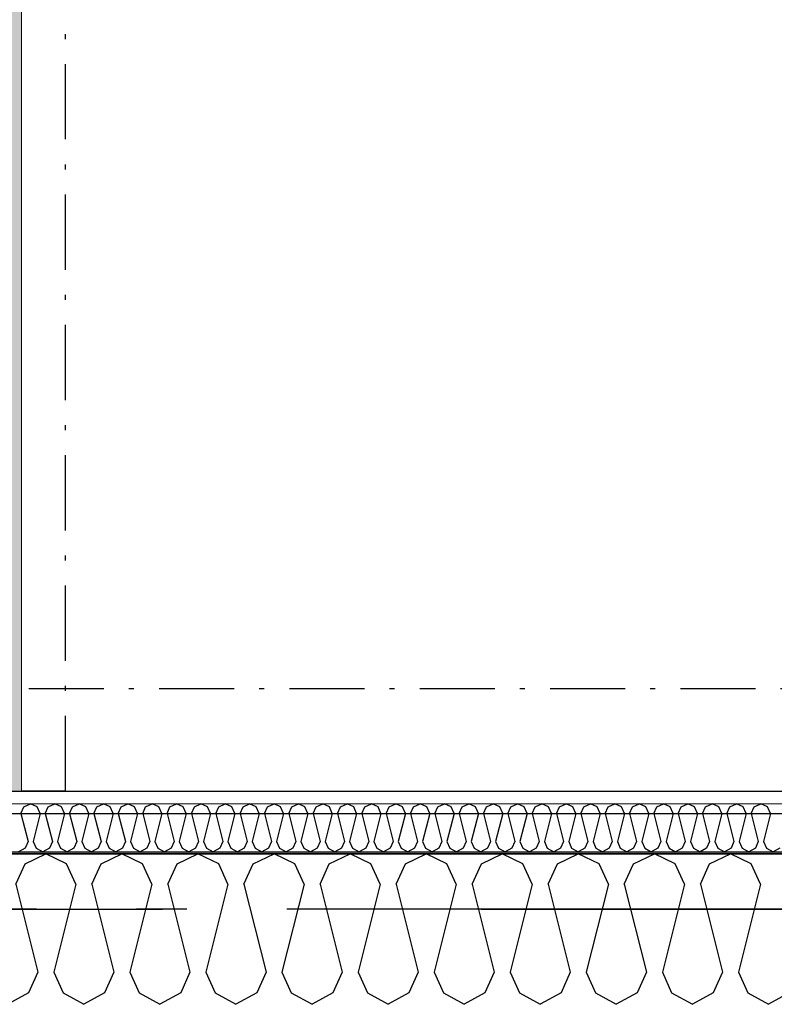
# Model space of a CAD drawing. Header units: millimetres. Extents: x -117798 to 93698, y -182207 to 252400.
# Tile 49 of 222: x -67027 to -66274, y -39112 to -38130. Entities that reach past the tile are written whole.
import ezdxf
from ezdxf.enums import TextEntityAlignment as Align

# ---------------------------------------------------------------- set-up
doc = ezdxf.new("R2010")
doc.units = ezdxf.units.MM
doc.header["$LTSCALE"] = 0.5
doc.header["$MEASUREMENT"] = 0
for name, pattern in [('Akselinje', [1500, 1000, -200, 100, -200]), ('Over snittplan', [260, 150, -50, 10, -50]), ('PLINE', [0]), ('Prikk & stiplet', [1340.555525, 705.555534, -352.777767, 0, -282.222223])]:
    doc.linetypes.add(name, pattern=pattern)
for name, color, linetype in [('223- Bjelker', 7, 'Continuous'), ('223- Bjelker(Nye konstruksjoner)', 7, 'Continuous'), ('232- Ikke-bærende yttervegger', 7, 'Continuous'), ('232- Ikke-bærende yttervegger (Skravur)', 7, 'Continuous'), ('232- Ikke-bærende yttervegger (Skravur)(Nye konstruksjoner)', 7, 'Continuous'), ('232- Ikke-bærende yttervegger(Nye konstruksjoner)', 7, 'Continuous'), ('242- Ikke-bærende innervegger (Skravur)(Nye konstruksjoner)', 7, 'Continuous'), ('242- Ikke-bærende innervegger(Nye konstruksjoner)', 7, 'Continuous'), ('256- Faste himlinger og overflatebehandling(Nye konstruksjoner)', 7, 'Continuous'), ('82-- Modullinjer', 7, 'Continuous'), ('862- M___Nettoareal(Nye konstruksjoner)', 7, 'Continuous'), ('862- M___Nettoareal(Polylinje)(Nye konstruksjoner)', 7, 'Continuous'), ('862- M___Nettoareal(Tekst)(Nye konstruksjoner)', 7, 'Continuous')]:
    doc.layers.add(name, color=color, linetype=linetype)
doc.layers.add('236- Innvendig kledning og overflate(Nye konstruksjoner)', color=7, linetype='Continuous', lineweight=0)
doc.styles.add('GENERATED_STYLE_1', font='arial.ttf')
doc.styles.add('GENERATED_STYLE_4', font='arial.ttf')

# ---------------------------------------------------------------- blocks, each defined once
blk = doc.blocks.new('Åpent ned_A-218_37', base_point=(-65895.92, -34228.21))
at = {"layer": '862- M___Nettoareal(Polylinje)(Nye konstruksjoner)', "linetype": 'PLINE', "flags": 128}
blk.add_lwpolyline([(-67075.66, -28334.43), (-67075.66, -38899.43), (-64450.66, -38899.43), (-64450.66, -28334.43)], close=True, dxfattribs=at)
at = {"layer": '862- M___Nettoareal(Tekst)(Nye konstruksjoner)', "style": 'GENERATED_STYLE_1'}
for tag, height, p in [('DUMMY_862', 150, (-66013.78, -33759.23)), ('ROOM_NAME', 150, (-66013.78, -34702.69)), ('DUMMY_861', 100, (-66170.92, -34331.24)), ('ROOM_NUMBER', 100, (-66170.92, -34720.05)), ('DUMMY_863', 100, (-65778.07, -34697.2))]:
    blk.add_attdef(tag, text='', height=height, rotation=90, dxfattribs=at).set_placement(p, align=Align.TOP_LEFT)
blk = doc.blocks.new('*X77')
at = {"layer": '232- Ikke-bærende yttervegger (Skravur)', "linetype": 'PLINE'}
for p, q in [((-67021.86, -38971.73), (-67001.14, -38961.93)), ((-66980.41, -38971.73), (-67001.14, -38961.93)), ((-66945.98, -38971.73), (-66925.26, -38961.93)), ((-66904.54, -38971.73), (-66925.26, -38961.93)), ((-66870.1, -38971.73), (-66849.38, -38961.93)), ((-66828.66, -38971.73), (-66849.38, -38961.93)), ((-66794.22, -38971.73), (-66773.5, -38961.93)), ((-66752.78, -38971.73), (-66773.5, -38961.93)), ((-66718.34, -38971.73), (-66697.62, -38961.93)), ((-66676.9, -38971.73), (-66697.62, -38961.93)), ((-66642.46, -38971.73), (-66621.74, -38961.93)), ((-66601.02, -38971.73), (-66621.74, -38961.93)), ((-66566.58, -38971.73), (-66545.86, -38961.93)), ((-66525.14, -38971.73), (-66545.86, -38961.93)), ((-66490.71, -38971.73), (-66469.98, -38961.93)), ((-66449.26, -38971.73), (-66469.98, -38961.93)), ((-66414.83, -38971.73), (-66394.1, -38961.93)), ((-66373.38, -38971.73), (-66394.1, -38961.93)), ((-66338.95, -38971.73), (-66318.23, -38961.93)), ((-66297.5, -38971.73), (-66318.23, -38961.93)), ((-67031.1, -38992.05), (-67021.86, -38971.73)), ((-66971.17, -38992.05), (-66980.41, -38971.73)), ((-66955.23, -38992.05), (-66945.98, -38971.73)), ((-66895.29, -38992.05), (-66904.54, -38971.73)), ((-66879.35, -38992.05), (-66870.1, -38971.73)), ((-66819.41, -38992.05), (-66828.66, -38971.73)), ((-66803.47, -38992.05), (-66794.22, -38971.73)), ((-66743.53, -38992.05), (-66752.78, -38971.73)), ((-66727.59, -38992.05), (-66718.34, -38971.73)), ((-66667.65, -38992.05), (-66676.9, -38971.73)), ((-66651.71, -38992.05), (-66642.46, -38971.73)), ((-66591.77, -38992.05), (-66601.02, -38971.73)), ((-66575.83, -38992.05), (-66566.58, -38971.73)), ((-66515.89, -38992.05), (-66525.14, -38971.73)), ((-66499.95, -38992.05), (-66490.71, -38971.73)), ((-66440.01, -38992.05), (-66449.26, -38971.73)), ((-66424.07, -38992.05), (-66414.83, -38971.73)), ((-66364.14, -38992.05), (-66373.38, -38971.73)), ((-66348.19, -38992.05), (-66338.95, -38971.73)), ((-66288.26, -38992.05), (-66297.5, -38971.73)), ((-67031.1, -38992.05), (-67009.11, -39080.04)), ((-66971.17, -38992.05), (-66993.17, -39080.04)), ((-66955.23, -38992.05), (-66933.23, -39080.04)), ((-66895.29, -38992.05), (-66917.29, -39080.04)), ((-66879.35, -38992.05), (-66857.35, -39080.04)), ((-66819.41, -38992.05), (-66841.41, -39080.04)), ((-66803.47, -38992.05), (-66781.47, -39080.04)), ((-66743.53, -38992.05), (-66765.53, -39080.04)), ((-66727.59, -38992.05), (-66705.59, -39080.04)), ((-66667.65, -38992.05), (-66689.65, -39080.04)), ((-66651.71, -38992.05), (-66629.71, -39080.04)), ((-66591.77, -38992.05), (-66613.77, -39080.04)), ((-66575.83, -38992.05), (-66553.83, -39080.04)), ((-66515.89, -38992.05), (-66537.89, -39080.04)), ((-66499.95, -38992.05), (-66477.95, -39080.04)), ((-66440.01, -38992.05), (-66462.01, -39080.04)), ((-66424.07, -38992.05), (-66402.08, -39080.04)), ((-66364.14, -38992.05), (-66386.13, -39080.04)), ((-66348.19, -38992.05), (-66326.2, -39080.04)), ((-66288.26, -38992.05), (-66310.25, -39080.04)), ((-67009.11, -39080.04), (-67018.35, -39100.36)), ((-66993.17, -39080.04), (-66983.92, -39100.36)), ((-66933.23, -39080.04), (-66942.47, -39100.36)), ((-66917.29, -39080.04), (-66908.04, -39100.36)), ((-66857.35, -39080.04), (-66866.6, -39100.36)), ((-66841.41, -39080.04), (-66832.16, -39100.36)), ((-66781.47, -39080.04), (-66790.72, -39100.36)), ((-66765.53, -39080.04), (-66756.28, -39100.36)), ((-66705.59, -39080.04), (-66714.84, -39100.36)), ((-66689.65, -39080.04), (-66680.4, -39100.36)), ((-66629.71, -39080.04), (-66638.96, -39100.36)), ((-66613.77, -39080.04), (-66604.52, -39100.36)), ((-66553.83, -39080.04), (-66563.08, -39100.36)), ((-66537.89, -39080.04), (-66528.64, -39100.36)), ((-66477.95, -39080.04), (-66487.2, -39100.36)), ((-66462.01, -39080.04), (-66452.77, -39100.36)), ((-66402.08, -39080.04), (-66411.32, -39100.36)), ((-66386.13, -39080.04), (-66376.89, -39100.36)), ((-66326.2, -39080.04), (-66335.44, -39100.36)), ((-66310.25, -39080.04), (-66301.01, -39100.36)), ((-67018.35, -39100.36), (-67039.08, -39111.93)), ((-66983.92, -39100.36), (-66963.2, -39111.93)), ((-66942.47, -39100.36), (-66963.2, -39111.93)), ((-66908.04, -39100.36), (-66887.32, -39111.93)), ((-66866.6, -39100.36), (-66887.32, -39111.93)), ((-66832.16, -39100.36), (-66811.44, -39111.93)), ((-66790.72, -39100.36), (-66811.44, -39111.93)), ((-66756.28, -39100.36), (-66735.56, -39111.93)), ((-66714.84, -39100.36), (-66735.56, -39111.93)), ((-66680.4, -39100.36), (-66659.68, -39111.93)), ((-66638.96, -39100.36), (-66659.68, -39111.93)), ((-66604.52, -39100.36), (-66583.8, -39111.93)), ((-66563.08, -39100.36), (-66583.8, -39111.93)), ((-66528.64, -39100.36), (-66507.92, -39111.93)), ((-66487.2, -39100.36), (-66507.92, -39111.93)), ((-66452.77, -39100.36), (-66432.04, -39111.93)), ((-66411.32, -39100.36), (-66432.04, -39111.93)), ((-66376.89, -39100.36), (-66356.16, -39111.93)), ((-66335.44, -39100.36), (-66356.16, -39111.93)), ((-66301.01, -39100.36), (-66280.29, -39111.93)), ((-66259.56, -39100.36), (-66280.29, -39111.93))]:
    blk.add_line(p, q, dxfattribs=at)
blk = doc.blocks.new('*X372')
at = {"layer": '232- Ikke-bærende yttervegger (Skravur)(Nye konstruksjoner)', "linetype": 'PLINE'}
for p, q in [((-67025.9, -38921.57), (-67022.94, -38915.07)), ((-67022.94, -38915.07), (-67016.31, -38911.93)), ((-67009.68, -38915.07), (-67016.31, -38911.93)), ((-67006.72, -38921.57), (-67009.68, -38915.07)), ((-67001.62, -38921.57), (-66998.66, -38915.07)), ((-66998.66, -38915.07), (-66992.03, -38911.93)), ((-66985.4, -38915.07), (-66992.03, -38911.93)), ((-66982.44, -38921.57), (-66985.4, -38915.07)), ((-66977.34, -38921.57), (-66974.38, -38915.07)), ((-66974.38, -38915.07), (-66967.75, -38911.93)), ((-66961.12, -38915.07), (-66967.75, -38911.93)), ((-66958.16, -38921.57), (-66961.12, -38915.07)), ((-66953.06, -38921.57), (-66950.1, -38915.07)), ((-66950.1, -38915.07), (-66943.47, -38911.93)), ((-66936.84, -38915.07), (-66943.47, -38911.93)), ((-66933.88, -38921.57), (-66936.84, -38915.07)), ((-66928.78, -38921.57), (-66925.82, -38915.07)), ((-66925.82, -38915.07), (-66919.19, -38911.93)), ((-66912.56, -38915.07), (-66919.19, -38911.93)), ((-66909.6, -38921.57), (-66912.56, -38915.07)), ((-66904.5, -38921.57), (-66901.54, -38915.07)), ((-66901.54, -38915.07), (-66894.91, -38911.93)), ((-66888.27, -38915.07), (-66894.91, -38911.93)), ((-66885.32, -38921.57), (-66888.27, -38915.07)), ((-66880.21, -38921.57), (-66877.26, -38915.07)), ((-66877.26, -38915.07), (-66870.62, -38911.93)), ((-66863.99, -38915.07), (-66870.62, -38911.93)), ((-66861.03, -38921.57), (-66863.99, -38915.07)), ((-66855.93, -38921.57), (-66852.97, -38915.07)), ((-66852.97, -38915.07), (-66846.34, -38911.93)), ((-66839.71, -38915.07), (-66846.34, -38911.93)), ((-66836.75, -38921.57), (-66839.71, -38915.07)), ((-66831.65, -38921.57), (-66828.69, -38915.07)), ((-66828.69, -38915.07), (-66822.06, -38911.93)), ((-66815.43, -38915.07), (-66822.06, -38911.93)), ((-66812.47, -38921.57), (-66815.43, -38915.07)), ((-66807.37, -38921.57), (-66804.41, -38915.07)), ((-66804.41, -38915.07), (-66797.78, -38911.93)), ((-66791.15, -38915.07), (-66797.78, -38911.93)), ((-66788.19, -38921.57), (-66791.15, -38915.07)), ((-66783.09, -38921.57), (-66780.13, -38915.07)), ((-66780.13, -38915.07), (-66773.5, -38911.93)), ((-66766.87, -38915.07), (-66773.5, -38911.93)), ((-66763.91, -38921.57), (-66766.87, -38915.07)), ((-66758.81, -38921.57), (-66755.85, -38915.07)), ((-66755.85, -38915.07), (-66749.22, -38911.93)), ((-66742.59, -38915.07), (-66749.22, -38911.93)), ((-66739.63, -38921.57), (-66742.59, -38915.07)), ((-66734.53, -38921.57), (-66731.57, -38915.07)), ((-66731.57, -38915.07), (-66724.94, -38911.93)), ((-66718.31, -38915.07), (-66724.94, -38911.93)), ((-66715.35, -38921.57), (-66718.31, -38915.07)), ((-66710.25, -38921.57), (-66707.29, -38915.07)), ((-66707.29, -38915.07), (-66700.66, -38911.93)), ((-66694.02, -38915.07), (-66700.66, -38911.93)), ((-66691.07, -38921.57), (-66694.02, -38915.07)), ((-66685.96, -38921.57), (-66683.01, -38915.07)), ((-66683.01, -38915.07), (-66676.37, -38911.93)), ((-66669.74, -38915.07), (-66676.37, -38911.93)), ((-66666.78, -38921.57), (-66669.74, -38915.07)), ((-66661.68, -38921.57), (-66658.72, -38915.07)), ((-66658.72, -38915.07), (-66652.09, -38911.93)), ((-66645.46, -38915.07), (-66652.09, -38911.93)), ((-66642.5, -38921.57), (-66645.46, -38915.07)), ((-66637.4, -38921.57), (-66634.44, -38915.07)), ((-66634.44, -38915.07), (-66627.81, -38911.93)), ((-66621.18, -38915.07), (-66627.81, -38911.93)), ((-66618.22, -38921.57), (-66621.18, -38915.07)), ((-66613.12, -38921.57), (-66610.16, -38915.07)), ((-66610.16, -38915.07), (-66603.53, -38911.93)), ((-66596.9, -38915.07), (-66603.53, -38911.93)), ((-66593.94, -38921.57), (-66596.9, -38915.07)), ((-66588.84, -38921.57), (-66585.88, -38915.07)), ((-66585.88, -38915.07), (-66579.25, -38911.93)), ((-66572.62, -38915.07), (-66579.25, -38911.93)), ((-66569.66, -38921.57), (-66572.62, -38915.07)), ((-66564.56, -38921.57), (-66561.6, -38915.07)), ((-66561.6, -38915.07), (-66554.97, -38911.93)), ((-66548.34, -38915.07), (-66554.97, -38911.93)), ((-66545.38, -38921.57), (-66548.34, -38915.07)), ((-66540.28, -38921.57), (-66537.32, -38915.07)), ((-66537.32, -38915.07), (-66530.69, -38911.93)), ((-66524.06, -38915.07), (-66530.69, -38911.93)), ((-66521.1, -38921.57), (-66524.06, -38915.07)), ((-66516, -38921.57), (-66513.04, -38915.07)), ((-66513.04, -38915.07), (-66506.41, -38911.93)), ((-66499.77, -38915.07), (-66506.41, -38911.93)), ((-66496.82, -38921.57), (-66499.77, -38915.07)), ((-66491.71, -38921.57), (-66488.75, -38915.07)), ((-66488.75, -38915.07), (-66482.12, -38911.93)), ((-66475.49, -38915.07), (-66482.12, -38911.93)), ((-66472.53, -38921.57), (-66475.49, -38915.07)), ((-66467.43, -38921.57), (-66464.47, -38915.07)), ((-66464.47, -38915.07), (-66457.84, -38911.93)), ((-66451.21, -38915.07), (-66457.84, -38911.93)), ((-66448.25, -38921.57), (-66451.21, -38915.07)), ((-66443.15, -38921.57), (-66440.19, -38915.07)), ((-66440.19, -38915.07), (-66433.56, -38911.93)), ((-66426.93, -38915.07), (-66433.56, -38911.93)), ((-66423.97, -38921.57), (-66426.93, -38915.07)), ((-66418.87, -38921.57), (-66415.91, -38915.07)), ((-66415.91, -38915.07), (-66409.28, -38911.93)), ((-66402.65, -38915.07), (-66409.28, -38911.93)), ((-66399.69, -38921.57), (-66402.65, -38915.07)), ((-66394.59, -38921.57), (-66391.63, -38915.07)), ((-66391.63, -38915.07), (-66385, -38911.93)), ((-66378.37, -38915.07), (-66385, -38911.93)), ((-66375.41, -38921.57), (-66378.37, -38915.07)), ((-66370.31, -38921.57), (-66367.35, -38915.07)), ((-66367.35, -38915.07), (-66360.72, -38911.93)), ((-66354.09, -38915.07), (-66360.72, -38911.93)), ((-66351.13, -38921.57), (-66354.09, -38915.07)), ((-66346.03, -38921.57), (-66343.07, -38915.07)), ((-66343.07, -38915.07), (-66336.44, -38911.93)), ((-66329.81, -38915.07), (-66336.44, -38911.93)), ((-66326.85, -38921.57), (-66329.81, -38915.07)), ((-66321.74, -38921.57), (-66318.79, -38915.07)), ((-66318.79, -38915.07), (-66312.16, -38911.93)), ((-66305.52, -38915.07), (-66312.16, -38911.93)), ((-66302.57, -38921.57), (-66305.52, -38915.07)), ((-66297.46, -38921.57), (-66294.5, -38915.07)), ((-66294.5, -38915.07), (-66287.87, -38911.93)), ((-66281.24, -38915.07), (-66287.87, -38911.93)), ((-66278.28, -38921.57), (-66281.24, -38915.07)), ((-67025.9, -38921.57), (-67018.86, -38949.72)), ((-67006.72, -38921.57), (-67013.76, -38949.72)), ((-67001.62, -38921.57), (-66994.58, -38949.72)), ((-66982.44, -38921.57), (-66989.48, -38949.72)), ((-66977.34, -38921.57), (-66970.3, -38949.72)), ((-66958.16, -38921.57), (-66965.2, -38949.72)), ((-66953.06, -38921.57), (-66946.02, -38949.72)), ((-66933.88, -38921.57), (-66940.92, -38949.72)), ((-66928.78, -38921.57), (-66921.74, -38949.72)), ((-66909.6, -38921.57), (-66916.64, -38949.72)), ((-66904.5, -38921.57), (-66897.46, -38949.72)), ((-66885.32, -38921.57), (-66892.35, -38949.72)), ((-66880.21, -38921.57), (-66873.18, -38949.72)), ((-66861.03, -38921.57), (-66868.07, -38949.72)), ((-66855.93, -38921.57), (-66848.89, -38949.72)), ((-66836.75, -38921.57), (-66843.79, -38949.72)), ((-66831.65, -38921.57), (-66824.61, -38949.72)), ((-66812.47, -38921.57), (-66819.51, -38949.72)), ((-66807.37, -38921.57), (-66800.33, -38949.72)), ((-66788.19, -38921.57), (-66795.23, -38949.72)), ((-66783.09, -38921.57), (-66776.05, -38949.72)), ((-66763.91, -38921.57), (-66770.95, -38949.72)), ((-66758.81, -38921.57), (-66751.77, -38949.72)), ((-66739.63, -38921.57), (-66746.67, -38949.72)), ((-66734.53, -38921.57), (-66727.49, -38949.72)), ((-66715.35, -38921.57), (-66722.39, -38949.72)), ((-66710.25, -38921.57), (-66703.21, -38949.72)), ((-66691.07, -38921.57), (-66698.1, -38949.72)), ((-66685.96, -38921.57), (-66678.92, -38949.72)), ((-66666.78, -38921.57), (-66673.82, -38949.72)), ((-66661.68, -38921.57), (-66654.64, -38949.72)), ((-66642.5, -38921.57), (-66649.54, -38949.72)), ((-66637.4, -38921.57), (-66630.36, -38949.72)), ((-66618.22, -38921.57), (-66625.26, -38949.72)), ((-66613.12, -38921.57), (-66606.08, -38949.72)), ((-66593.94, -38921.57), (-66600.98, -38949.72)), ((-66588.84, -38921.57), (-66581.8, -38949.72)), ((-66569.66, -38921.57), (-66576.7, -38949.72)), ((-66564.56, -38921.57), (-66557.52, -38949.72)), ((-66545.38, -38921.57), (-66552.42, -38949.72)), ((-66540.28, -38921.57), (-66533.24, -38949.72)), ((-66521.1, -38921.57), (-66528.14, -38949.72)), ((-66516, -38921.57), (-66508.96, -38949.72)), ((-66496.82, -38921.57), (-66503.85, -38949.72)), ((-66491.71, -38921.57), (-66484.67, -38949.72)), ((-66472.53, -38921.57), (-66479.57, -38949.72)), ((-66467.43, -38921.57), (-66460.39, -38949.72)), ((-66448.25, -38921.57), (-66455.29, -38949.72)), ((-66443.15, -38921.57), (-66436.11, -38949.72)), ((-66423.97, -38921.57), (-66431.01, -38949.72)), ((-66418.87, -38921.57), (-66411.83, -38949.72)), ((-66399.69, -38921.57), (-66406.73, -38949.72)), ((-66394.59, -38921.57), (-66387.55, -38949.72)), ((-66375.41, -38921.57), (-66382.45, -38949.72)), ((-66370.31, -38921.57), (-66363.27, -38949.72)), ((-66351.13, -38921.57), (-66358.17, -38949.72)), ((-66346.03, -38921.57), (-66338.99, -38949.72)), ((-66326.85, -38921.57), (-66333.89, -38949.72)), ((-66321.74, -38921.57), (-66314.71, -38949.72)), ((-66302.57, -38921.57), (-66309.6, -38949.72)), ((-66297.46, -38921.57), (-66290.42, -38949.72)), ((-66278.28, -38921.57), (-66285.32, -38949.72)), ((-67021.82, -38956.23), (-67028.45, -38959.93)), ((-67018.86, -38949.72), (-67021.82, -38956.23)), ((-67013.76, -38949.72), (-67010.8, -38956.23)), ((-67010.8, -38956.23), (-67004.17, -38959.93)), ((-66997.54, -38956.23), (-67004.17, -38959.93)), ((-66994.58, -38949.72), (-66997.54, -38956.23)), ((-66989.48, -38949.72), (-66986.52, -38956.23)), ((-66986.52, -38956.23), (-66979.89, -38959.93)), ((-66973.26, -38956.23), (-66979.89, -38959.93)), ((-66970.3, -38949.72), (-66973.26, -38956.23)), ((-66965.2, -38949.72), (-66962.24, -38956.23)), ((-66962.24, -38956.23), (-66955.61, -38959.93)), ((-66948.98, -38956.23), (-66955.61, -38959.93)), ((-66946.02, -38949.72), (-66948.98, -38956.23)), ((-66940.92, -38949.72), (-66937.96, -38956.23)), ((-66937.96, -38956.23), (-66931.33, -38959.93)), ((-66924.7, -38956.23), (-66931.33, -38959.93)), ((-66921.74, -38949.72), (-66924.7, -38956.23)), ((-66916.64, -38949.72), (-66913.68, -38956.23)), ((-66913.68, -38956.23), (-66907.05, -38959.93)), ((-66900.42, -38956.23), (-66907.05, -38959.93)), ((-66897.46, -38949.72), (-66900.42, -38956.23)), ((-66892.35, -38949.72), (-66889.4, -38956.23)), ((-66889.4, -38956.23), (-66882.76, -38959.93)), ((-66876.13, -38956.23), (-66882.76, -38959.93)), ((-66873.18, -38949.72), (-66876.13, -38956.23)), ((-66868.07, -38949.72), (-66865.11, -38956.23)), ((-66865.11, -38956.23), (-66858.48, -38959.93)), ((-66851.85, -38956.23), (-66858.48, -38959.93)), ((-66848.89, -38949.72), (-66851.85, -38956.23)), ((-66843.79, -38949.72), (-66840.83, -38956.23)), ((-66840.83, -38956.23), (-66834.2, -38959.93)), ((-66827.57, -38956.23), (-66834.2, -38959.93)), ((-66824.61, -38949.72), (-66827.57, -38956.23)), ((-66819.51, -38949.72), (-66816.55, -38956.23)), ((-66816.55, -38956.23), (-66809.92, -38959.93)), ((-66803.29, -38956.23), (-66809.92, -38959.93)), ((-66800.33, -38949.72), (-66803.29, -38956.23)), ((-66795.23, -38949.72), (-66792.27, -38956.23)), ((-66792.27, -38956.23), (-66785.64, -38959.93)), ((-66779.01, -38956.23), (-66785.64, -38959.93)), ((-66776.05, -38949.72), (-66779.01, -38956.23)), ((-66770.95, -38949.72), (-66767.99, -38956.23)), ((-66767.99, -38956.23), (-66761.36, -38959.93)), ((-66754.73, -38956.23), (-66761.36, -38959.93)), ((-66751.77, -38949.72), (-66754.73, -38956.23)), ((-66746.67, -38949.72), (-66743.71, -38956.23)), ((-66743.71, -38956.23), (-66737.08, -38959.93)), ((-66730.45, -38956.23), (-66737.08, -38959.93)), ((-66727.49, -38949.72), (-66730.45, -38956.23)), ((-66722.39, -38949.72), (-66719.43, -38956.23)), ((-66719.43, -38956.23), (-66712.8, -38959.93)), ((-66706.17, -38956.23), (-66712.8, -38959.93)), ((-66703.21, -38949.72), (-66706.17, -38956.23)), ((-66698.1, -38949.72), (-66695.15, -38956.23)), ((-66695.15, -38956.23), (-66688.51, -38959.93)), ((-66681.88, -38956.23), (-66688.51, -38959.93)), ((-66678.92, -38949.72), (-66681.88, -38956.23)), ((-66673.82, -38949.72), (-66670.86, -38956.23)), ((-66670.86, -38956.23), (-66664.23, -38959.93)), ((-66657.6, -38956.23), (-66664.23, -38959.93)), ((-66654.64, -38949.72), (-66657.6, -38956.23)), ((-66649.54, -38949.72), (-66646.58, -38956.23)), ((-66646.58, -38956.23), (-66639.95, -38959.93)), ((-66633.32, -38956.23), (-66639.95, -38959.93)), ((-66630.36, -38949.72), (-66633.32, -38956.23)), ((-66625.26, -38949.72), (-66622.3, -38956.23)), ((-66622.3, -38956.23), (-66615.67, -38959.93)), ((-66609.04, -38956.23), (-66615.67, -38959.93)), ((-66606.08, -38949.72), (-66609.04, -38956.23)), ((-66600.98, -38949.72), (-66598.02, -38956.23)), ((-66598.02, -38956.23), (-66591.39, -38959.93)), ((-66584.76, -38956.23), (-66591.39, -38959.93)), ((-66581.8, -38949.72), (-66584.76, -38956.23)), ((-66576.7, -38949.72), (-66573.74, -38956.23)), ((-66573.74, -38956.23), (-66567.11, -38959.93)), ((-66560.48, -38956.23), (-66567.11, -38959.93)), ((-66557.52, -38949.72), (-66560.48, -38956.23)), ((-66552.42, -38949.72), (-66549.46, -38956.23)), ((-66549.46, -38956.23), (-66542.83, -38959.93)), ((-66536.2, -38956.23), (-66542.83, -38959.93)), ((-66533.24, -38949.72), (-66536.2, -38956.23)), ((-66528.14, -38949.72), (-66525.18, -38956.23)), ((-66525.18, -38956.23), (-66518.55, -38959.93)), ((-66511.91, -38956.23), (-66518.55, -38959.93)), ((-66508.96, -38949.72), (-66511.91, -38956.23)), ((-66503.85, -38949.72), (-66500.9, -38956.23)), ((-66500.9, -38956.23), (-66494.26, -38959.93)), ((-66487.63, -38956.23), (-66494.26, -38959.93)), ((-66484.67, -38949.72), (-66487.63, -38956.23)), ((-66479.57, -38949.72), (-66476.61, -38956.23)), ((-66476.61, -38956.23), (-66469.98, -38959.93)), ((-66463.35, -38956.23), (-66469.98, -38959.93)), ((-66460.39, -38949.72), (-66463.35, -38956.23)), ((-66455.29, -38949.72), (-66452.33, -38956.23)), ((-66452.33, -38956.23), (-66445.7, -38959.93)), ((-66439.07, -38956.23), (-66445.7, -38959.93)), ((-66436.11, -38949.72), (-66439.07, -38956.23)), ((-66431.01, -38949.72), (-66428.05, -38956.23)), ((-66428.05, -38956.23), (-66421.42, -38959.93)), ((-66414.79, -38956.23), (-66421.42, -38959.93)), ((-66411.83, -38949.72), (-66414.79, -38956.23)), ((-66406.73, -38949.72), (-66403.77, -38956.23)), ((-66403.77, -38956.23), (-66397.14, -38959.93)), ((-66390.51, -38956.23), (-66397.14, -38959.93)), ((-66387.55, -38949.72), (-66390.51, -38956.23)), ((-66382.45, -38949.72), (-66379.49, -38956.23)), ((-66379.49, -38956.23), (-66372.86, -38959.93)), ((-66366.23, -38956.23), (-66372.86, -38959.93)), ((-66363.27, -38949.72), (-66366.23, -38956.23)), ((-66358.17, -38949.72), (-66355.21, -38956.23)), ((-66355.21, -38956.23), (-66348.58, -38959.93)), ((-66341.95, -38956.23), (-66348.58, -38959.93)), ((-66338.99, -38949.72), (-66341.95, -38956.23)), ((-66333.89, -38949.72), (-66330.93, -38956.23)), ((-66330.93, -38956.23), (-66324.3, -38959.93)), ((-66317.66, -38956.23), (-66324.3, -38959.93)), ((-66314.71, -38949.72), (-66317.66, -38956.23)), ((-66309.6, -38949.72), (-66306.65, -38956.23)), ((-66306.65, -38956.23), (-66300.01, -38959.93)), ((-66293.38, -38956.23), (-66300.01, -38959.93)), ((-66290.42, -38949.72), (-66293.38, -38956.23)), ((-66285.32, -38949.72), (-66282.36, -38956.23)), ((-66282.36, -38956.23), (-66275.73, -38959.93)), ((-66269.1, -38956.23), (-66275.73, -38959.93))]:
    blk.add_line(p, q, dxfattribs=at)
blk = doc.blocks.new('Standard grid marker[90]', base_point=(20939.46, -39016.93))
at = {"layer": '82-- Modullinjer', "linetype": 'Akselinje'}
blk.add_line((20739.46, -39016.93), (-81321.28, -39016.93), dxfattribs=at)
at = {"layer": '82-- Modullinjer', "style": 'GENERATED_STYLE_4'}
for tag, p in [('AC_MarkerText_1_1', (-81898.78, -39056.93)), ('AC_MarkerText_1_0', (21061.96, -39056.93))]:
    blk.add_attdef(tag, text='', height=175, rotation=90, dxfattribs=at).set_placement(p, align=Align.TOP_CENTER)

msp = doc.modelspace()

# ---------------------------------------------------------------- hatches: boundary and pattern name
at = {"layer": '232- Ikke-bærende yttervegger (Skravur)(Nye konstruksjoner)', "linetype": 'Continuous'}
h = msp.add_hatch(dxfattribs=at)
h.set_pattern_fill('Gips', color=256, style=0, pattern_type=2)
h.set_pattern_definition([(0, (0, 0), (0, 86.60254), [0, -50]), (0, (25, 43.3), (0, 86.60254), [0, -50])])
h.paths.add_polyline_path([(-64450.66, -38899.43), (-67528.16, -38899.43), (-67528.16, -38911.93), (-64450.66, -38911.93)])
msp.add_hatch(color=256, dxfattribs=at).paths.add_polyline_path([(-64390.16, -38959.93), (-67528.16, -38959.93), (-67528.16, -38961.93), (-64390.16, -38961.93)])
at = {"layer": '242- Ikke-bærende innervegger (Skravur)(Nye konstruksjoner)', "linetype": 'Continuous'}
h = msp.add_hatch(dxfattribs=at)
h.set_pattern_fill('Gips', color=256, style=0, pattern_type=2)
h.set_pattern_definition([(90, (0, 0), (-86.60254, 0), [0, -50]), (90, (-43.3, 25), (-86.60254, 0), [0, -50])])
h.paths.add_polyline_path([(-67025.45, -38899.43), (-67025.45, -28334.43), (-67038.14, -28334.43), (-67038.14, -38899.43)])

# ---------------------------------------------------------------- linework, layer by layer
at = {"layer": '223- Bjelker', "linetype": 'Over snittplan'}
msp.add_line((-64288.16, -38921.93), (-77768.16, -38921.93), dxfattribs=at)
at = {"layer": '223- Bjelker(Nye konstruksjoner)', "linetype": 'Over snittplan'}
msp.add_line((-68578.16, -38796.93), (-64388.16, -38796.93), dxfattribs=at)
at = {"layer": '223- Bjelker(Nye konstruksjoner)', "linetype": 'Prikk & stiplet'}
msp.add_line((-68578.16, -39016.93), (-64388.16, -39016.93), dxfattribs=at)
at = {"layer": '232- Ikke-bærende yttervegger', "linetype": 'PLINE', "flags": 128}
msp.add_lwpolyline([(-66038.16, -38961.93), (-77578.16, -38961.93)], dxfattribs=at)
at = {"layer": '232- Ikke-bærende yttervegger(Nye konstruksjoner)', "linetype": 'PLINE'}
msp.add_line((-67528.16, -38959.93), (-64438.16, -38959.93), dxfattribs=at)
at = {"layer": '232- Ikke-bærende yttervegger(Nye konstruksjoner)', "linetype": 'PLINE', "flags": 128}
msp.add_lwpolyline([(-67528.16, -38961.93), (-64388.16, -38961.93)], dxfattribs=at)
at = {"layer": '236- Innvendig kledning og overflate(Nye konstruksjoner)', "linetype": 'PLINE'}
for p, q in [((-67025.45, -38899.43), (-67025.45, -28334.43)), ((-64438.16, -38911.93), (-67528.16, -38911.93))]:
    msp.add_line(p, q, dxfattribs=at)
at = {"layer": '236- Innvendig kledning og overflate(Nye konstruksjoner)', "linetype": 'PLINE', "flags": 128}
msp.add_lwpolyline([(-64450.66, -38899.43), (-67025.45, -38899.43)], dxfattribs=at)
at = {"layer": '242- Ikke-bærende innervegger(Nye konstruksjoner)', "linetype": 'Over snittplan', "flags": 128}
for points in [[(-66981.36, -38899.43), (-66981.36, -28334.43)], [(-66994.06, -38899.43), (-67025.45, -38899.43)], [(-66981.36, -38899.43), (-66994.06, -38899.43)]]:
    msp.add_lwpolyline(points, dxfattribs=at)
at = {"layer": '256- Faste himlinger og overflatebehandling(Nye konstruksjoner)', "linetype": 'PLINE', "flags": 128}
msp.add_lwpolyline([(-64388.16, -38921.93), (-68538.16, -38921.93)], dxfattribs=at)

# ---------------------------------------------------------------- block references
at = {"layer": '232- Ikke-bærende yttervegger'}
msp.add_blockref('*X77', (0, 0), dxfattribs=at)
at = {"layer": '232- Ikke-bærende yttervegger(Nye konstruksjoner)'}
msp.add_blockref('*X372', (0, 0), dxfattribs=at)
at = {"layer": '82-- Modullinjer', "linetype": 'PLINE'}
msp.add_blockref('Standard grid marker[90]', (20939.46, -39016.93), dxfattribs=at)
at = {"layer": '862- M___Nettoareal(Nye konstruksjoner)', "linetype": 'Continuous'}
msp.add_blockref('Åpent ned_A-218_37', (-65895.92, -34228.21), dxfattribs=at)

doc.saveas('drawing.dxf')
